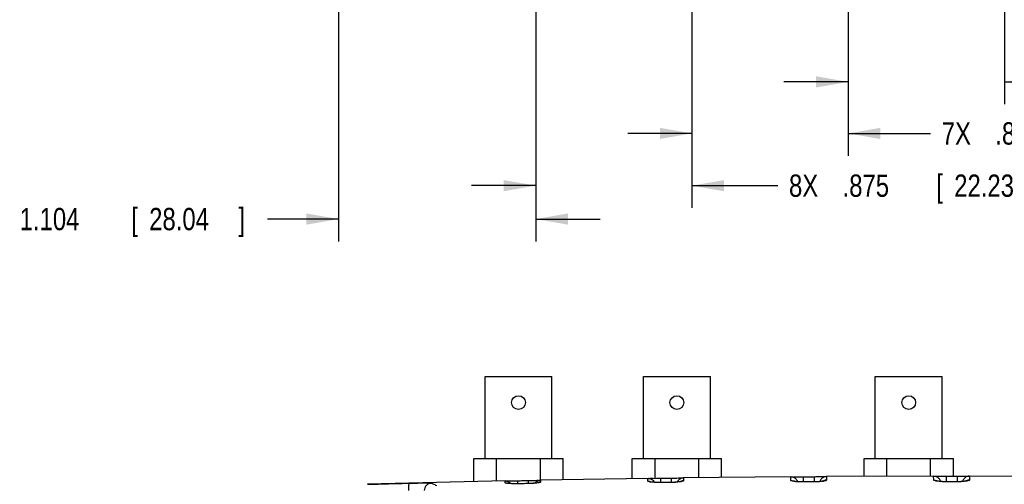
# Model space of a CAD drawing. Header units: inches. Extents: x 0 to 34, y 0 to 22.
# Tile 10 of 119: x 10.8 to 16.3, y 4.9 to 7.5. Entities that reach past the tile are written whole.
import ezdxf

# ---------------------------------------------------------------- set-up
doc = ezdxf.new("R2010")
doc.units = ezdxf.units.IN
doc.header["$LTSCALE"] = 1.87
doc.header["$MEASUREMENT"] = 0
doc.layers.get('0').update_dxf_attribs({"linetype": 'CONTINUOUS'})
doc.layers.add('DIMENSIONS', color=7, linetype='CONTINUOUS')
doc.styles.get("Standard").update_dxf_attribs({"font": 'txt', "width": 0.8})
doc.dimstyles.new('DIMSTYLE_1', dxfattribs={"dimtxt": 0.125, "dimasz": 0.18, "dimexe": 0.18, "dimexo": 0.0625, "dimgap": 0.09, "dimtad": 0, "dimtih": 1, "dimtoh": 1, "dimdec": 3, "dimzin": 4, "dimdsep": 46, "dimtxsty": 'STANDARD', "dimblk": '_FILLED', "dimblk1": '_FILLED', "dimblk2": '_FILLED', "dimcen": 0.09, "dimadec": 0, "dimazin": 0, "dimtp": 0.001, "dimtm": 0.001, "dimtfac": 1, "dimtdec": 3, "dimtofl": 0, "dimtmove": 0, "dimatfit": 3, "dimldrblk": '_FILLED', "dimfxl": 1, "dimtolj": 1, "dimtzin": 4, "dimarcsym": 0})

# ---------------------------------------------------------------- blocks, each defined once
blk = doc.blocks.new('_FILLED')
at = {"color": 0, "linetype": 'BYBLOCK'}
blk.add_solid([(0, 0), (-1, 0.174), (-1, -0.174)], dxfattribs=at)
blk = doc.blocks.new('*D2')
at = {"layer": 'DIMENSIONS', "color": 2, "linetype": 'CONTINUOUS'}
for p, q in [((13.7012, 10.0109), (13.7012, 6.4058)), ((14.5762, 10.0109), (14.5762, 6.4058)), ((13.7012, 6.5308), (13.3412, 6.5308)), ((14.5762, 6.5308), (15.057, 6.5308))]:
    blk.add_line(p, q, dxfattribs=at)
at = {"layer": 'DIMENSIONS', "color": 2, "linetype": 'CONTINUOUS', "xscale": 0.18, "yscale": 0.18, "zscale": 0.18}
blk.add_blockref('_FILLED', (13.7012, 6.5308), dxfattribs=at)
at = {"layer": 'DIMENSIONS', "color": 2, "linetype": 'CONTINUOUS', "xscale": 0.18, "yscale": 0.18, "zscale": 0.18, "rotation": 180}
blk.add_blockref('_FILLED', (14.5762, 6.5308), dxfattribs=at)
at = {"layer": 'DIMENSIONS', "color": 2, "linetype": 'CONTINUOUS', "width": 0.8}
for s, p in [('8X ', (15.1195, 6.4683)), ('.875', (15.4195, 6.4683)), ('[', (15.9445, 6.4683)), ('22.23', (16.0445, 6.4683)), (']', (16.5445, 6.4683))]:
    blk.add_text(s, height=0.125, dxfattribs=at).set_placement(p)
blk = doc.blocks.new('*D3')
at = {"layer": 'DIMENSIONS', "color": 2, "linetype": 'CONTINUOUS'}
for p, q in [((13.7012, 10.0109), (13.7012, 6.2188)), ((12.5971, 8.5283), (12.5971, 6.2188)), ((12.5971, 6.3438), (12.1991, 6.3438)), ((13.7012, 6.3438), (14.0612, 6.3438))]:
    blk.add_line(p, q, dxfattribs=at)
at = {"layer": 'DIMENSIONS', "color": 2, "linetype": 'CONTINUOUS', "xscale": 0.18, "yscale": 0.18, "zscale": 0.18}
blk.add_blockref('_FILLED', (12.5971, 6.3438), dxfattribs=at)
at = {"layer": 'DIMENSIONS', "color": 2, "linetype": 'CONTINUOUS', "xscale": 0.18, "yscale": 0.18, "zscale": 0.18, "rotation": 180}
blk.add_blockref('_FILLED', (13.7012, 6.3438), dxfattribs=at)
at = {"layer": 'DIMENSIONS', "color": 2, "linetype": 'CONTINUOUS', "width": 0.8}
for s, p in [('1.104', (10.8116, 6.2813)), ('[', (11.4366, 6.2813)), ('28.04', (11.5366, 6.2813)), (']', (12.0366, 6.2813))]:
    blk.add_text(s, height=0.125, dxfattribs=at).set_placement(p)
blk = doc.blocks.new('*D21')
at = {"layer": 'DIMENSIONS', "color": 2, "linetype": 'CONTINUOUS'}
for p, q in [((14.5762, 10.0109), (14.5762, 6.6983)), ((15.4512, 10.0109), (15.4512, 6.6983)), ((14.5762, 6.8233), (14.2162, 6.8233)), ((15.4512, 6.8233), (15.9122, 6.8233))]:
    blk.add_line(p, q, dxfattribs=at)
at = {"layer": 'DIMENSIONS', "color": 2, "linetype": 'CONTINUOUS', "xscale": 0.18, "yscale": 0.18, "zscale": 0.18}
blk.add_blockref('_FILLED', (14.5762, 6.8233), dxfattribs=at)
at = {"layer": 'DIMENSIONS', "color": 2, "linetype": 'CONTINUOUS', "xscale": 0.18, "yscale": 0.18, "zscale": 0.18, "rotation": 180}
blk.add_blockref('_FILLED', (15.4512, 6.8233), dxfattribs=at)
at = {"layer": 'DIMENSIONS', "color": 2, "linetype": 'CONTINUOUS', "width": 0.8}
for s, p in [('[', (16.7997, 6.7608)), (']', (17.3997, 6.7608)), ('7X ', (15.9747, 6.7608)), ('.875', (16.2747, 6.7608)), ('22.23', (16.8997, 6.7608))]:
    blk.add_text(s, height=0.125, dxfattribs=at).set_placement(p)
blk = doc.blocks.new('*D22')
at = {"layer": 'DIMENSIONS', "color": 2, "linetype": 'CONTINUOUS'}
for p, q in [((15.4512, 10.0109), (15.4512, 6.9869)), ((16.3262, 10.0109), (16.3262, 6.9869)), ((15.4512, 7.1119), (15.0912, 7.1119)), ((16.3262, 7.1119), (16.8125, 7.1119))]:
    blk.add_line(p, q, dxfattribs=at)
at = {"layer": 'DIMENSIONS', "color": 2, "linetype": 'CONTINUOUS', "xscale": 0.18, "yscale": 0.18, "zscale": 0.18}
blk.add_blockref('_FILLED', (15.4512, 7.1119), dxfattribs=at)
at = {"layer": 'DIMENSIONS', "color": 2, "linetype": 'CONTINUOUS', "xscale": 0.18, "yscale": 0.18, "zscale": 0.18, "rotation": 180}
blk.add_blockref('_FILLED', (16.3262, 7.1119), dxfattribs=at)
at = {"layer": 'DIMENSIONS', "color": 2, "linetype": 'CONTINUOUS', "width": 0.8}
for s, p in [('7X ', (16.875, 7.0494)), ('.875', (17.175, 7.0494)), ('[', (17.7, 7.0494)), ('22.23', (17.8, 7.0494)), (']', (18.3, 7.0494))]:
    blk.add_text(s, height=0.125, dxfattribs=at).set_placement(p)

msp = doc.modelspace()

# ---------------------------------------------------------------- linework, layer by layer
at = {"color": 7, "linetype": 'CONTINUOUS'}
for p, q in [((13.4173, 5.0023), (13.4173, 5.4623)), ((13.4173, 5.4623), (13.7923, 5.4623)), ((13.7923, 5.0023), (13.7923, 5.4623)), ((14.304, 5.0023), (14.304, 5.4623)), ((14.304, 5.4623), (14.679, 5.4623)), ((14.679, 5.0023), (14.679, 5.4623)), ((15.6023, 5.0023), (15.6023, 5.4623)), ((15.6023, 5.4623), (15.9773, 5.4623)), ((15.9773, 5.0023), (15.9773, 5.4623)), ((13.3548, 4.8734), (13.3548, 5.0023)), ((13.3548, 5.0023), (13.8548, 5.0023)), ((13.4824, 4.8766), (13.4824, 5.0023)), ((13.7272, 4.8818), (13.7272, 5.0023)), ((13.8548, 4.884), (13.8548, 5.0023)), ((14.2415, 4.8906), (14.2415, 5.0023)), ((14.2415, 5.0023), (14.7415, 5.0023)), ((14.3691, 4.8923), (14.3691, 5.0023)), ((14.6139, 4.8957), (14.6139, 5.0023)), ((14.7415, 4.897), (14.7415, 5.0023)), ((15.5398, 4.9031), (15.5398, 5.0023)), ((15.5398, 5.0023), (16.0398, 5.0023)), ((15.6674, 4.9035), (15.6674, 5.0023)), ((15.9122, 4.9043), (15.9122, 5.0023)), ((16.0398, 4.9039), (16.0398, 5.0023)), ((13.5316, 4.8778), (12.7599, 4.8587)), ((13.5294, 4.8777), (13.5316, 4.8778)), ((13.5298, 4.8675), (13.5294, 4.8777)), ((13.5937, 4.8618), (13.5941, 4.8621)), ((13.6523, 4.8627), (13.5941, 4.8621)), ((13.5994, 4.8787), (13.5997, 4.8621)), ((13.6519, 4.8624), (13.6523, 4.8627)), ((13.6586, 4.8799), (13.659, 4.8628)), ((14.3312, 4.8921), (13.7266, 4.8818)), ((13.7266, 4.8818), (13.7287, 4.8818)), ((13.7287, 4.8818), (13.7283, 4.8711)), ((14.3292, 4.892), (14.3312, 4.8921)), ((14.3297, 4.876), (14.3292, 4.892)), ((14.3958, 4.8684), (14.3961, 4.8688)), ((14.4548, 4.8691), (14.3961, 4.8688)), ((14.3992, 4.8926), (14.3995, 4.8688)), ((14.4545, 4.8687), (14.4548, 4.8691)), ((14.4594, 4.8934), (14.4597, 4.8692)), ((15.1311, 4.901), (14.5274, 4.8948)), ((14.5274, 4.8948), (14.5294, 4.8948)), ((14.5294, 4.8948), (14.5288, 4.8784)), ((15.1292, 4.9009), (15.1311, 4.901)), ((15.1298, 4.8808), (15.1292, 4.9009)), ((15.198, 4.8718), (15.1982, 4.8722)), ((15.2571, 4.8723), (15.1982, 4.8722)), ((15.1991, 4.901), (15.1993, 4.8722)), ((15.2569, 4.8719), (15.2571, 4.8723)), ((15.2599, 4.9014), (15.2601, 4.8724)), ((15.9312, 4.9044), (15.328, 4.9023)), ((15.328, 4.9023), (15.3299, 4.9023)), ((15.3299, 4.9023), (15.3292, 4.8819)), ((15.9301, 4.8826), (15.9293, 4.9044)), ((15.9293, 4.9044), (15.9312, 4.9044)), ((15.9993, 4.9039), (15.9993, 4.8804)), ((15.9993, 4.8804), (15.9993, 4.8733)), ((16.0003, 4.8728), (16.0003, 4.8733)), ((16.0593, 4.8733), (16.0003, 4.8733)), ((16.0593, 4.8728), (16.0593, 4.8733)), ((16.0603, 4.9039), (16.0603, 4.8804)), ((16.0603, 4.8804), (16.0603, 4.8733)), ((16.7316, 4.9023), (16.1284, 4.9044)), ((16.1284, 4.9044), (16.1303, 4.9044)), ((16.1303, 4.9044), (16.1295, 4.8826))]:
    msp.add_line(p, q, dxfattribs=at)
for points in [[(13.5941, 4.8621), (13.5867, 4.862), (13.5745, 4.8622), (13.5639, 4.8626), (13.5554, 4.8631), (13.549, 4.8638), (13.5452, 4.8643), (13.5443, 4.8644)], [(13.7139, 4.8674), (13.7137, 4.8674), (13.7109, 4.8668), (13.7055, 4.866), (13.6977, 4.8651), (13.6878, 4.8642), (13.676, 4.8634), (13.6628, 4.8629), (13.6523, 4.8627)], [(14.3961, 4.8688), (14.3901, 4.8688), (14.3785, 4.869), (14.3683, 4.8694), (14.3596, 4.8701), (14.3528, 4.8708), (14.3481, 4.8715), (14.3467, 4.8718)], [(14.5117, 4.8735), (14.5123, 4.8738), (14.5117, 4.8736), (14.5075, 4.8728), (14.5006, 4.8718), (14.4912, 4.8708), (14.4796, 4.8699), (14.4663, 4.8693), (14.4548, 4.8691)], [(15.1982, 4.8722), (15.1883, 4.8723), (15.1753, 4.8728), (15.1642, 4.8735), (15.1556, 4.8745), (15.1498, 4.8754), (15.148, 4.8758)], [(15.3108, 4.8765), (15.3117, 4.8768), (15.3107, 4.8766), (15.3055, 4.8756), (15.2969, 4.8744), (15.2853, 4.8734), (15.2714, 4.8726), (15.2571, 4.8723)], [(16.0003, 4.8733), (15.9901, 4.8734), (15.9769, 4.874), (15.9657, 4.8748), (15.9568, 4.8758), (15.9507, 4.8769), (15.9488, 4.8773)], [(16.1118, 4.8775), (16.1113, 4.8774), (16.108, 4.8767), (16.1018, 4.8757), (16.0932, 4.8747), (16.0824, 4.8739), (16.0698, 4.8734), (16.0593, 4.8733)]]:
    msp.add_lwpolyline(points, dxfattribs=at)
for centre in [(13.6048, 5.3163), (14.4915, 5.3163), (15.7898, 5.3163)]:
    msp.add_circle(centre, 0.0385, dxfattribs=at)
for points, knots in [([(12.7599, 4.8587), (12.7863, 4.8595), (12.8637, 4.8616), (12.9411, 4.8636), (12.9921, 4.8649)], [0, 0, 0, 0, 0.340933, 1, 1, 1, 1]), ([(12.9921, 4.8649), (12.991, 4.8647), (12.9904, 4.8591), (12.9892, 4.8521), (12.9889, 4.8391), (12.989, 4.83), (12.9891, 4.8249)], [0, 0, 0, 0, 0.086724, 0.303782, 0.623821, 1, 1, 1, 1]), ([(12.9921, 4.8649), (12.9959, 4.865), (13.0033, 4.8652), (13.0142, 4.8654), (13.025, 4.8656), (13.0354, 4.8659), (13.0455, 4.8661), (13.0551, 4.8662), (13.0642, 4.8663), (13.0728, 4.8664), (13.0807, 4.8664), (13.088, 4.8663), (13.0946, 4.8662), (13.1004, 4.8661), (13.1055, 4.8658), (13.1097, 4.8655), (13.113, 4.8651), (13.1149, 4.8647), (13.1157, 4.8645)], [0, 0, 0, 0, 0.090265, 0.179328, 0.266544, 0.35124, 0.432757, 0.510648, 0.584524, 0.653885, 0.718245, 0.777162, 0.830453, 0.877881, 0.918933, 0.953118, 0.980156, 1, 1, 1, 1]), ([(13.1157, 4.8645), (13.1107, 4.8644), (13.1006, 4.862), (13.0879, 4.853), (13.0794, 4.8399), (13.0773, 4.8297), (13.0773, 4.8246)], [0, 0, 0, 0, 0.248131, 0.497754, 0.748682, 1, 1, 1, 1]), ([(13.1157, 4.8645), (13.119, 4.8636), (13.1257, 4.8614), (13.1356, 4.857), (13.142, 4.8533), (13.1451, 4.8514)], [0, 0, 0, 0, 0.320861, 0.653189, 1, 1, 1, 1]), ([(13.5294, 4.8777), (13.5346, 4.8778), (13.545, 4.876), (13.554, 4.8703), (13.5578, 4.8667)], [0, 0, 0, 0, 0.500001, 1, 1, 1, 1]), ([(13.5298, 4.8675), (13.5349, 4.8676), (13.5406, 4.8666), (13.5458, 4.8645), (13.5461, 4.8644)], [0, 0, 0, 0, 0.927903, 1, 1, 1, 1]), ([(13.556, 4.8627), (13.5512, 4.863), (13.5431, 4.8636), (13.5356, 4.8651), (13.5298, 4.8663), (13.5298, 4.8675)], [0, 0, 0, 0, 0.523534, 0.86497, 1, 1, 1, 1]), ([(13.5316, 4.8781), (13.5321, 4.878), (13.5373, 4.8766), (13.54, 4.8775), (13.5429, 4.8779)], [0, 0, 0, 0, 0.081017, 1, 1, 1, 1]), ([(13.5429, 4.8779), (13.5475, 4.8785), (13.5601, 4.8777), (13.5784, 4.8784), (13.5922, 4.8785), (13.5994, 4.8787)], [0, 0, 0, 0, 0.275011, 0.619483, 1, 1, 1, 1]), ([(13.5937, 4.8618), (13.5871, 4.8617), (13.5744, 4.8618), (13.5621, 4.8623), (13.556, 4.8627)], [0, 0, 0, 0, 0.528767, 1, 1, 1, 1]), ([(13.6519, 4.8624), (13.6422, 4.8623), (13.6228, 4.8621), (13.6034, 4.8619), (13.5937, 4.8618)], [0, 0, 0, 0, 0.499989, 1, 1, 1, 1]), ([(13.5994, 4.8787), (13.6092, 4.8789), (13.629, 4.8793), (13.6487, 4.8797), (13.6586, 4.8799)], [0, 0, 0, 0, 0.500002, 1, 1, 1, 1]), ([(13.6959, 4.8646), (13.6887, 4.8639), (13.6743, 4.8629), (13.6596, 4.8625), (13.6519, 4.8624)], [0, 0, 0, 0, 0.481405, 1, 1, 1, 1]), ([(13.6586, 4.8799), (13.6658, 4.88), (13.6796, 4.8805), (13.6979, 4.8805), (13.7107, 4.8819), (13.7152, 4.8814)], [0, 0, 0, 0, 0.381448, 0.72562, 1, 1, 1, 1]), ([(13.7283, 4.8711), (13.7282, 4.8696), (13.7209, 4.8683), (13.7119, 4.866), (13.7018, 4.8651), (13.6959, 4.8646)], [0, 0, 0, 0, 0.13645, 0.480798, 1, 1, 1, 1]), ([(13.7287, 4.8818), (13.7236, 4.8817), (13.7135, 4.8795), (13.705, 4.8738), (13.7014, 4.8703)], [0, 0, 0, 0, 0.500001, 1, 1, 1, 1]), ([(13.7283, 4.8711), (13.7233, 4.871), (13.7177, 4.8698), (13.7126, 4.8676), (13.7121, 4.8673)], [0, 0, 0, 0, 0.906574, 1, 1, 1, 1]), ([(13.7152, 4.8814), (13.7181, 4.8811), (13.7207, 4.8803), (13.726, 4.882), (13.7265, 4.8821)], [0, 0, 0, 0, 0.918251, 1, 1, 1, 1]), ([(14.3292, 4.892), (14.3343, 4.8921), (14.3447, 4.8902), (14.354, 4.8843), (14.358, 4.8804), (14.3583, 4.8801)], [0, 0, 0, 0, 0.478943, 0.957882, 1, 1, 1, 1]), ([(14.3297, 4.876), (14.3349, 4.8761), (14.3411, 4.875), (14.3468, 4.8725), (14.3477, 4.8721)], [0, 0, 0, 0, 0.836202, 1, 1, 1, 1]), ([(14.3571, 4.8698), (14.3521, 4.8702), (14.3437, 4.8711), (14.3356, 4.8729), (14.3298, 4.8747), (14.3297, 4.876)], [0, 0, 0, 0, 0.516951, 0.857612, 1, 1, 1, 1]), ([(14.3313, 4.8925), (14.3317, 4.8924), (14.3371, 4.8909), (14.3398, 4.8918), (14.3427, 4.8922)], [0, 0, 0, 0, 0.08814, 1, 1, 1, 1]), ([(14.3427, 4.8922), (14.3472, 4.8928), (14.3599, 4.8919), (14.3782, 4.8924), (14.392, 4.8925), (14.3992, 4.8926)], [0, 0, 0, 0, 0.274983, 0.619461, 1, 1, 1, 1]), ([(14.3958, 4.8684), (14.389, 4.8684), (14.376, 4.8685), (14.3633, 4.8692), (14.3571, 4.8698)], [0, 0, 0, 0, 0.526882, 1, 1, 1, 1]), ([(14.4545, 4.8687), (14.4447, 4.8687), (14.4252, 4.8686), (14.4056, 4.8685), (14.3958, 4.8684)], [0, 0, 0, 0, 0.499977, 1, 1, 1, 1]), ([(14.3992, 4.8926), (14.4092, 4.8927), (14.4293, 4.893), (14.4493, 4.8933), (14.4594, 4.8934)], [0, 0, 0, 0, 0.500001, 1, 1, 1, 1]), ([(14.4974, 4.8709), (14.4904, 4.8702), (14.4763, 4.8692), (14.4619, 4.8688), (14.4545, 4.8687)], [0, 0, 0, 0, 0.480234, 1, 1, 1, 1]), ([(14.4594, 4.8934), (14.4666, 4.8935), (14.4804, 4.8938), (14.4987, 4.8938), (14.5114, 4.895), (14.5159, 4.8945)], [0, 0, 0, 0, 0.381409, 0.725572, 1, 1, 1, 1]), ([(14.5294, 4.8948), (14.5243, 4.8947), (14.5142, 4.8926), (14.5013, 4.8841), (14.4954, 4.8756), (14.4933, 4.8709)], [0, 0, 0, 0, 0.333335, 0.666669, 1, 1, 1, 1]), ([(14.5288, 4.8784), (14.5288, 4.8768), (14.522, 4.8748), (14.5128, 4.8726), (14.5031, 4.8714), (14.4974, 4.8709)], [0, 0, 0, 0, 0.142859, 0.485556, 1, 1, 1, 1]), ([(14.5288, 4.8784), (14.5238, 4.8783), (14.5176, 4.877), (14.512, 4.8745), (14.511, 4.874)], [0, 0, 0, 0, 0.82285, 1, 1, 1, 1]), ([(14.5159, 4.8945), (14.5188, 4.8942), (14.5215, 4.8934), (14.5268, 4.8951), (14.5273, 4.8952)], [0, 0, 0, 0, 0.911524, 1, 1, 1, 1]), ([(15.1292, 4.9009), (15.1343, 4.901), (15.1446, 4.899), (15.1578, 4.8905), (15.1639, 4.882), (15.166, 4.8773)], [0, 0, 0, 0, 0.333335, 0.666669, 1, 1, 1, 1]), ([(15.1582, 4.8735), (15.1531, 4.874), (15.1443, 4.8751), (15.1358, 4.8771), (15.1299, 4.8793), (15.1298, 4.8808)], [0, 0, 0, 0, 0.512651, 0.853091, 1, 1, 1, 1]), ([(15.1298, 4.8808), (15.135, 4.8808), (15.1415, 4.8796), (15.1475, 4.8769), (15.1488, 4.8762)], [0, 0, 0, 0, 0.785784, 1, 1, 1, 1]), ([(15.1312, 4.9014), (15.1317, 4.9013), (15.137, 4.8997), (15.1397, 4.9006), (15.1427, 4.901)], [0, 0, 0, 0, 0.092355, 1, 1, 1, 1]), ([(15.1427, 4.901), (15.1472, 4.9016), (15.1599, 4.9005), (15.1782, 4.901), (15.192, 4.9009), (15.1991, 4.901)], [0, 0, 0, 0, 0.274951, 0.619436, 1, 1, 1, 1]), ([(15.198, 4.8718), (15.191, 4.8717), (15.1777, 4.872), (15.1646, 4.8729), (15.1582, 4.8735)], [0, 0, 0, 0, 0.525073, 1, 1, 1, 1]), ([(15.2569, 4.8719), (15.2471, 4.8719), (15.2275, 4.8718), (15.2078, 4.8718), (15.198, 4.8718)], [0, 0, 0, 0, 0.499984, 1, 1, 1, 1]), ([(15.1991, 4.901), (15.2093, 4.9011), (15.2295, 4.9012), (15.2498, 4.9013), (15.2599, 4.9014)], [0, 0, 0, 0, 0.500001, 1, 1, 1, 1]), ([(15.2988, 4.874), (15.292, 4.8733), (15.2783, 4.8723), (15.2642, 4.8719), (15.2569, 4.8719)], [0, 0, 0, 0, 0.478934, 1, 1, 1, 1]), ([(15.2599, 4.9014), (15.2671, 4.9015), (15.2809, 4.9017), (15.2992, 4.9015), (15.3119, 4.9027), (15.3164, 4.9022)], [0, 0, 0, 0, 0.381373, 0.725527, 1, 1, 1, 1]), ([(15.315, 4.8993), (15.3103, 4.8974), (15.3016, 4.8917), (15.2957, 4.8832), (15.2936, 4.8785)], [0, 0, 0, 0, 0.500002, 1, 1, 1, 1]), ([(15.3292, 4.8819), (15.3292, 4.8804), (15.3228, 4.878), (15.3137, 4.8758), (15.3043, 4.8746), (15.2988, 4.874)], [0, 0, 0, 0, 0.147157, 0.488588, 1, 1, 1, 1]), ([(15.3292, 4.8819), (15.3242, 4.8819), (15.3176, 4.8806), (15.3116, 4.8778), (15.3104, 4.8771)], [0, 0, 0, 0, 0.778128, 1, 1, 1, 1]), ([(15.3164, 4.9022), (15.3193, 4.9018), (15.322, 4.901), (15.3274, 4.9026), (15.3279, 4.9027)], [0, 0, 0, 0, 0.907613, 1, 1, 1, 1]), ([(15.9594, 4.8748), (15.9541, 4.8754), (15.9451, 4.8766), (15.9362, 4.8787), (15.9301, 4.8811), (15.9301, 4.8826)], [0, 0, 0, 0, 0.510911, 0.851664, 1, 1, 1, 1]), ([(15.9301, 4.8826), (15.9351, 4.8826), (15.9419, 4.8814), (15.9479, 4.8785), (15.9493, 4.8778)], [0, 0, 0, 0, 0.766848, 1, 1, 1, 1]), ([(15.9313, 4.9048), (15.9318, 4.9047), (15.9372, 4.9031), (15.9399, 4.904), (15.9428, 4.9043)], [0, 0, 0, 0, 0.093788, 1, 1, 1, 1]), ([(15.9428, 4.9043), (15.9473, 4.9049), (15.96, 4.9038), (15.9783, 4.9041), (15.9921, 4.9039), (15.9993, 4.9039)], [0, 0, 0, 0, 0.274815, 0.619081, 1, 1, 1, 1]), ([(15.9443, 4.9015), (15.9491, 4.8995), (15.9578, 4.8939), (15.9638, 4.8853), (15.9659, 4.8806)], [0, 0, 0, 0, 0.500002, 1, 1, 1, 1]), ([(16.0003, 4.8728), (15.9932, 4.8728), (15.983, 4.8731), (15.9729, 4.8737), (15.9699, 4.8739)], [0, 0, 0, 0, 0.703872, 1, 1, 1, 1]), ([(16.0593, 4.8728), (16.0495, 4.8728), (16.0298, 4.8728), (16.0101, 4.8728), (16.0003, 4.8728)], [0, 0, 0, 0, 0.5, 1, 1, 1, 1]), ([(16.0897, 4.8739), (16.0867, 4.8737), (16.0766, 4.8731), (16.0664, 4.8728), (16.0593, 4.8728)], [0, 0, 0, 0, 0.29736, 1, 1, 1, 1]), ([(16.0603, 4.9039), (16.0675, 4.9039), (16.0813, 4.9041), (16.0996, 4.9038), (16.1123, 4.9049), (16.1168, 4.9043)], [0, 0, 0, 0, 0.381342, 0.725487, 1, 1, 1, 1]), ([(16.1153, 4.9015), (16.1105, 4.8995), (16.1018, 4.8939), (16.0958, 4.8853), (16.0937, 4.8806)], [0, 0, 0, 0, 0.500002, 1, 1, 1, 1]), ([(16.1295, 4.8826), (16.1295, 4.8811), (16.1234, 4.8787), (16.1145, 4.8766), (16.1054, 4.8754), (16.1001, 4.8748)], [0, 0, 0, 0, 0.148756, 0.489365, 1, 1, 1, 1]), ([(16.1295, 4.8826), (16.1244, 4.8826), (16.1177, 4.8814), (16.1117, 4.8785), (16.1103, 4.8778)], [0, 0, 0, 0, 0.768891, 1, 1, 1, 1]), ([(16.1168, 4.9043), (16.1197, 4.904), (16.1224, 4.9031), (16.1278, 4.9047), (16.1283, 4.9048)], [0, 0, 0, 0, 0.906395, 1, 1, 1, 1])]:
    msp.add_open_spline(points, degree=3, knots=knots, dxfattribs=at)
for points in [[(13.5578, 4.8667), (13.5589, 4.8656), (13.56, 4.8645), (13.561, 4.8632)], [(13.7014, 4.8703), (13.6999, 4.8688), (13.6985, 4.8672), (13.6973, 4.8655)], [(14.3583, 4.8801), (14.3613, 4.877), (14.3638, 4.8736), (14.3656, 4.8698)], [(15.1315, 4.9013), (15.1314, 4.9013), (15.1313, 4.9014), (15.1312, 4.9014)], [(15.166, 4.8773), (15.1665, 4.8761), (15.167, 4.8748), (15.1674, 4.8735)], [(15.2936, 4.8785), (15.293, 4.8771), (15.2924, 4.8757), (15.292, 4.8742)], [(15.3281, 4.9023), (15.3236, 4.902), (15.3192, 4.901), (15.315, 4.8993)], [(15.3279, 4.9027), (15.3278, 4.9027), (15.3277, 4.9027), (15.3276, 4.9026)], [(15.3299, 4.9023), (15.3293, 4.9023), (15.3287, 4.9023), (15.3281, 4.9023)], [(15.9293, 4.9044), (15.9299, 4.9044), (15.9305, 4.9044), (15.9311, 4.9043)], [(15.9311, 4.9043), (15.9356, 4.9041), (15.9401, 4.9031), (15.9443, 4.9015)], [(15.9699, 4.8739), (15.9665, 4.8741), (15.963, 4.8744), (15.9594, 4.8748)], [(15.9659, 4.8806), (15.9667, 4.8788), (15.9674, 4.8768), (15.9679, 4.8749)], [(15.9993, 4.9039), (16.0095, 4.9039), (16.0298, 4.9039), (16.0501, 4.9039), (16.0603, 4.9039)], [(16.1001, 4.8748), (16.0966, 4.8744), (16.0931, 4.8741), (16.0897, 4.8739)], [(16.0937, 4.8806), (16.0929, 4.8788), (16.0922, 4.8768), (16.0917, 4.8749)], [(16.1284, 4.9043), (16.124, 4.9041), (16.1195, 4.9031), (16.1153, 4.9015)], [(16.1283, 4.9048), (16.1282, 4.9048), (16.1281, 4.9048), (16.128, 4.9047)], [(16.1303, 4.9044), (16.1297, 4.9044), (16.129, 4.9044), (16.1284, 4.9043)]]:
    msp.add_open_spline(points, degree=3, dxfattribs=at)

# ---------------------------------------------------------------- dimensions: what is measured, and where the dimension line sits
at = {"layer": 'DIMENSIONS', "color": 2, "linetype": 'CONTINUOUS'}
dim = msp.add_linear_dim(base=(12.5971, 6.3438), p1=(13.7012, 10.0109), p2=(12.5971, 8.5283), angle=180, dimstyle='DIMSTYLE_1', dxfattribs=at)
dim.commit()
dim.dimension.update_dxf_attribs({"geometry": '*D3', "text_midpoint": (11.4741, 6.3438), "dimtype": 160})
for base, p1, p2, text, picture, middle in [((14.5762, 6.5308), (13.7012, 10.0109), (14.5762, 10.0109), '8X <>', '*D2', (15.882, 6.5308)), ((15.4512, 6.8233), (14.5762, 10.0109), (15.4512, 10.0109), '7X <>', '*D21', (16.7372, 6.8233)), ((16.3262, 7.1119), (15.4512, 10.0109), (16.3262, 10.0109), '7X <>', '*D22', (17.6375, 7.1119))]:
    dim = msp.add_linear_dim(base=base, p1=p1, p2=p2, text=text, dimstyle='DIMSTYLE_1', dxfattribs=at)
    dim.commit()
    dim.dimension.update_dxf_attribs({"geometry": picture, "text_midpoint": middle, "dimtype": 160})

doc.saveas('drawing.dxf')
